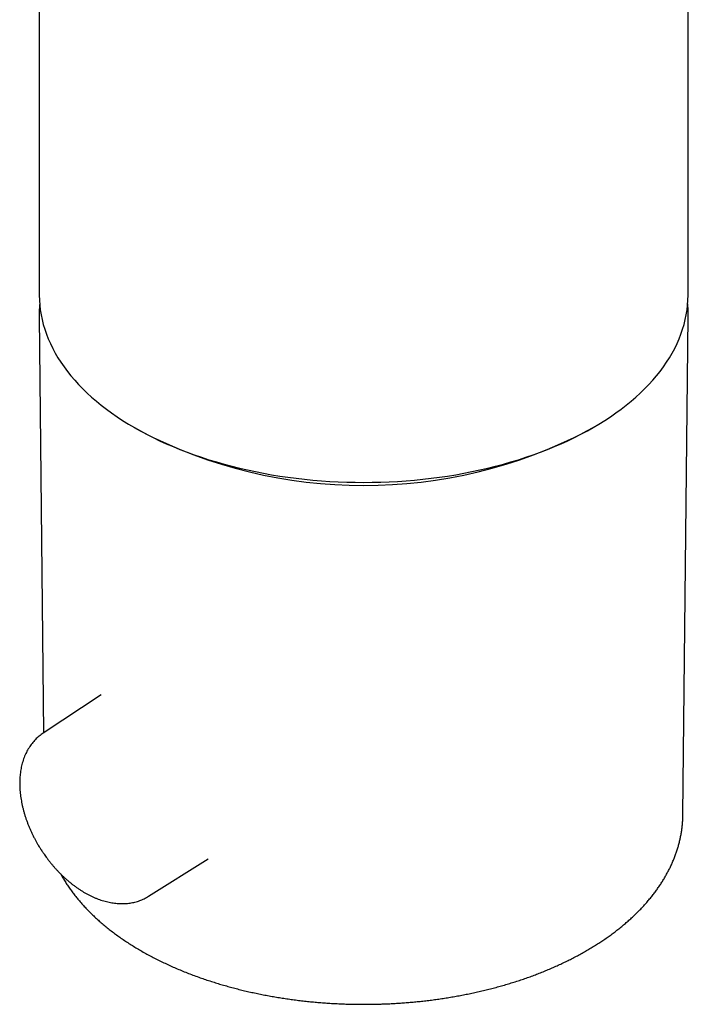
# Model space of a CAD drawing. Header units: millimetres. Extents: x 8 to 968, y 12 to 1099.
# Tile 14 of 73: x 894 to 935, y 34 to 95. Entities that reach past the tile are written whole.
import ezdxf

# ---------------------------------------------------------------- set-up
doc = ezdxf.new("R2010")
doc.units = ezdxf.units.MM

msp = doc.modelspace()

# ---------------------------------------------------------------- linework, layer by layer
at = {"color": 7, "linetype": 'Continuous', "lineweight": 30}
for p, q in [((935.246, 77.903), (935.246, 107.698)), ((895.246, 103.386), (895.246, 77.903)), ((895.232, 76.595), (895.232, 76.592)), ((895.232, 76.592), (895.507, 50.905)), ((934.931, 45.87), (935.259, 76.592)), ((935.259, 76.592), (935.26, 76.625)), ((901.101, 69.74), (901.455, 69.536)), ((929.036, 69.536), (929.39, 69.74)), ((899.065, 53.259), (895.48, 50.888)), ((901.981, 40.825), (905.658, 43.143))]:
    msp.add_line(p, q, dxfattribs=at)
at = {"color": 7, "linetype": 'Continuous', "lineweight": 30, "flags": 128}
msp.add_lwpolyline([(895.246, 77.903), (895.252, 77.601), (895.273, 77.298), (895.307, 76.997), (895.355, 76.696), (895.417, 76.396), (895.492, 76.097), (895.581, 75.799), (895.683, 75.502), (895.798, 75.207), (895.927, 74.914), (896.069, 74.624), (896.225, 74.335), (896.393, 74.049), (896.574, 73.765), (896.768, 73.484), (896.975, 73.207), (897.194, 72.932), (897.426, 72.661), (897.669, 72.394), (897.925, 72.13), (898.193, 71.87), (898.472, 71.614), (898.763, 71.363), (899.065, 71.116), (899.379, 70.874), (899.703, 70.637), (900.038, 70.404), (900.383, 70.177), (900.738, 69.955), (901.104, 69.739), (901.479, 69.528), (901.863, 69.323), (902.257, 69.123), (902.659, 68.93), (903.07, 68.743), (903.49, 68.562), (903.918, 68.388), (904.353, 68.22), (904.796, 68.058), (905.246, 67.904), (905.702, 67.756), (906.166, 67.615), (906.635, 67.482), (907.111, 67.355), (907.592, 67.236), (908.078, 67.124), (908.57, 67.019), (909.065, 66.922), (909.565, 66.832), (910.069, 66.75), (910.577, 66.676), (911.087, 66.609), (911.601, 66.55), (912.117, 66.499), (912.635, 66.456), (913.155, 66.42), (913.676, 66.393), (914.199, 66.373), (914.722, 66.361), (915.246, 66.357), (915.769, 66.361), (916.292, 66.373), (916.815, 66.393), (917.336, 66.42), (917.856, 66.456), (918.374, 66.499), (918.89, 66.55), (919.404, 66.609), (919.915, 66.676), (920.422, 66.75), (920.926, 66.832), (921.426, 66.922), (921.922, 67.019), (922.413, 67.124), (922.899, 67.236), (923.38, 67.355), (923.856, 67.482), (924.325, 67.615), (924.789, 67.756), (925.246, 67.904), (925.696, 68.058), (926.138, 68.22), (926.574, 68.388), (927.001, 68.562), (927.421, 68.743), (927.832, 68.93), (928.235, 69.123), (928.628, 69.323), (929.013, 69.528), (929.388, 69.739), (929.753, 69.955), (930.109, 70.177), (930.454, 70.404), (930.789, 70.637), (931.113, 70.874), (931.426, 71.116), (931.728, 71.363), (932.019, 71.614), (932.298, 71.87), (932.566, 72.13), (932.822, 72.394), (933.066, 72.661), (933.297, 72.932), (933.517, 73.207), (933.723, 73.484), (933.917, 73.765), (934.098, 74.049), (934.267, 74.335), (934.422, 74.624), (934.564, 74.914), (934.693, 75.207), (934.809, 75.502), (934.911, 75.799), (934.999, 76.097), (935.075, 76.396), (935.136, 76.696), (935.184, 76.997), (935.218, 77.298), (935.239, 77.601), (935.246, 77.903)], dxfattribs=at)
at = {"color": 7, "linetype": 'Continuous', "lineweight": 30}
msp.add_arc((915.246, 96.067), 29.902, 242.53519, 297.46481, dxfattribs=at)
for points, knots in [([(895.271, 77.368), (895.269, 77.349), (895.26, 77.266), (895.25, 77.127), (895.241, 76.95), (895.233, 76.775), (895.232, 76.653), (895.232, 76.594)], [0, 0, 0, 0, 0.079548, 0.338898, 0.577704, 0.79784, 1, 1, 1, 1]), ([(935.259, 76.594), (935.259, 76.626), (935.26, 76.694), (935.258, 76.803), (935.254, 76.925), (935.248, 77.062), (935.237, 77.213), (935.228, 77.32), (935.221, 77.376), (935.221, 77.378)], [0, 0, 0, 0, 0.115305, 0.25074, 0.406324, 0.582071, 0.777986, 0.990037, 1, 1, 1, 1]), ([(895.481, 50.887), (895.458, 50.872), (895.392, 50.829), (895.289, 50.75), (895.17, 50.653), (895.057, 50.548), (894.949, 50.436), (894.845, 50.317), (894.746, 50.191), (894.653, 50.059), (894.566, 49.92), (894.484, 49.774), (894.409, 49.622), (894.339, 49.463), (894.276, 49.298), (894.22, 49.127), (894.173, 48.956), (894.134, 48.786), (894.102, 48.618), (894.077, 48.447), (894.057, 48.273), (894.044, 48.096), (894.037, 47.917), (894.036, 47.735), (894.041, 47.551), (894.051, 47.365), (894.068, 47.178), (894.091, 46.99), (894.12, 46.801), (894.154, 46.611), (894.194, 46.42), (894.239, 46.23), (894.29, 46.039), (894.346, 45.848), (894.407, 45.658), (894.473, 45.469), (894.544, 45.281), (894.619, 45.094), (894.699, 44.908), (894.783, 44.725), (894.871, 44.546), (894.96, 44.371), (895.05, 44.206), (895.132, 44.063), (895.206, 43.938), (895.28, 43.815), (895.335, 43.73), (895.365, 43.682)], [0, 0, 0, 0, 0.011986, 0.03398, 0.056083, 0.078322, 0.100727, 0.123326, 0.146144, 0.169207, 0.192535, 0.216145, 0.240051, 0.26426, 0.288775, 0.31359, 0.338695, 0.361463, 0.384347, 0.407329, 0.430391, 0.453515, 0.476684, 0.499883, 0.523098, 0.546318, 0.56953, 0.592725, 0.615897, 0.639041, 0.662152, 0.685226, 0.708261, 0.731252, 0.754195, 0.777084, 0.79991, 0.82266, 0.845311, 0.86782, 0.890111, 0.912014, 0.933089, 0.952658, 0.966514, 0.981272, 1, 1, 1, 1]), ([(915.246, 34.16), (915.385, 34.16), (915.579, 34.161), (915.866, 34.166), (916.109, 34.171), (916.398, 34.179), (916.703, 34.191), (917.021, 34.207), (917.35, 34.226), (917.687, 34.249), (918.03, 34.276), (918.376, 34.307), (918.727, 34.342), (919.079, 34.382), (919.434, 34.425), (919.789, 34.473), (920.145, 34.525), (920.501, 34.581), (920.857, 34.641), (921.213, 34.706), (921.567, 34.775), (921.921, 34.848), (922.273, 34.925), (922.623, 35.006), (922.972, 35.092), (923.318, 35.182), (923.663, 35.276), (924.004, 35.374), (924.343, 35.476), (924.679, 35.582), (925.012, 35.692), (925.342, 35.806), (925.668, 35.924), (925.991, 36.046), (926.31, 36.172), (926.626, 36.301), (926.937, 36.435), (927.244, 36.572), (927.547, 36.713), (927.846, 36.858), (928.14, 37.006), (928.429, 37.158), (928.714, 37.314), (928.993, 37.473), (929.268, 37.635), (929.537, 37.801), (929.801, 37.97), (930.06, 38.143), (930.313, 38.319), (930.561, 38.498), (930.803, 38.68), (931.038, 38.865), (931.268, 39.053), (931.492, 39.245), (931.71, 39.439), (931.921, 39.636), (932.126, 39.835), (932.324, 40.038), (932.515, 40.243), (932.7, 40.45), (932.878, 40.66), (933.05, 40.872), (933.214, 41.087), (933.371, 41.304), (933.521, 41.523), (933.664, 41.743), (933.799, 41.966), (933.927, 42.191), (934.048, 42.417), (934.161, 42.645), (934.267, 42.874), (934.365, 43.105), (934.455, 43.337), (934.538, 43.571), (934.612, 43.805), (934.68, 44.041), (934.739, 44.278), (934.79, 44.516), (934.834, 44.754), (934.87, 44.993), (934.897, 45.233), (934.917, 45.474), (934.928, 45.686), (934.93, 45.818), (934.93, 45.87)], [0, 0, 0, 0, 0.0137093, 0.0191734, 0.0282578, 0.0376812, 0.0477858, 0.0583314, 0.0692214, 0.0803789, 0.091749, 0.1032911, 0.1149746, 0.126776, 0.1386769, 0.1506626, 0.1627214, 0.1748438, 0.1870218, 0.1992489, 0.2115196, 0.2238292, 0.2361738, 0.2485501, 0.2609549, 0.2733859, 0.2858408, 0.2983177, 0.3108148, 0.3233307, 0.3358639, 0.3484133, 0.3609779, 0.3735566, 0.3861485, 0.3987529, 0.411369, 0.4239961, 0.4366335, 0.4492806, 0.4619369, 0.4746017, 0.4872745, 0.4999547, 0.5126416, 0.5253348, 0.5380336, 0.5507371, 0.5634447, 0.5761555, 0.5888688, 0.6015836, 0.6142992, 0.6270145, 0.6397285, 0.6524402, 0.6651483, 0.6778518, 0.6905495, 0.7032401, 0.7159225, 0.7285953, 0.7412575, 0.7539078, 0.7665454, 0.7791692, 0.7917786, 0.804373, 0.816952, 0.8295156, 0.8420639, 0.8545973, 0.8671169, 0.8796235, 0.8921189, 0.9046047, 0.9170833, 0.929557, 0.9420288, 0.9545018, 0.9669792, 0.9794648, 0.9919621, 1, 1, 1, 1]), ([(895.365, 43.682), (895.406, 43.619), (895.464, 43.531), (895.553, 43.402), (895.63, 43.293), (895.725, 43.165), (895.826, 43.031), (895.935, 42.894), (896.05, 42.755), (896.17, 42.615), (896.295, 42.476), (896.425, 42.338), (896.558, 42.202), (896.696, 42.068), (896.836, 41.938), (896.98, 41.81), (897.127, 41.687), (897.277, 41.567), (897.429, 41.452), (897.583, 41.342), (897.74, 41.236), (897.898, 41.135), (898.059, 41.04), (898.22, 40.95), (898.384, 40.866), (898.548, 40.788), (898.713, 40.716), (898.879, 40.65), (899.046, 40.591), (899.213, 40.539), (899.379, 40.493), (899.546, 40.454), (899.712, 40.423), (899.877, 40.398), (900.042, 40.381), (900.205, 40.371), (900.366, 40.368), (900.526, 40.373), (900.683, 40.385), (900.839, 40.404), (900.991, 40.431), (901.142, 40.465), (901.289, 40.507), (901.433, 40.555), (901.575, 40.611), (901.712, 40.674), (901.846, 40.744), (901.936, 40.795), (901.979, 40.824), (901.981, 40.825)], [0, 0, 0, 0, 0.024889, 0.034982, 0.051735, 0.069132, 0.087797, 0.10728, 0.127399, 0.148011, 0.169016, 0.190338, 0.211923, 0.233727, 0.255719, 0.277872, 0.300166, 0.322585, 0.345115, 0.367743, 0.390461, 0.413257, 0.436123, 0.45905, 0.482028, 0.505046, 0.528092, 0.551152, 0.574215, 0.597264, 0.620286, 0.643264, 0.666182, 0.689027, 0.711784, 0.734442, 0.756992, 0.77943, 0.801754, 0.823967, 0.846075, 0.868088, 0.890022, 0.911893, 0.933722, 0.955532, 0.977347, 0.999195, 1, 1, 1, 1]), ([(896.562, 42.2), (896.582, 42.162), (896.646, 42.045), (896.761, 41.851), (896.908, 41.618), (897.063, 41.386), (897.226, 41.156), (897.398, 40.928), (897.578, 40.702), (897.766, 40.479), (897.962, 40.257), (898.167, 40.038), (898.379, 39.822), (898.599, 39.609), (898.827, 39.398), (899.062, 39.19), (899.305, 38.985), (899.555, 38.784), (899.812, 38.586), (900.076, 38.391), (900.348, 38.2), (900.626, 38.012), (900.911, 37.828), (901.202, 37.648), (901.5, 37.471), (901.804, 37.299), (902.114, 37.13), (902.43, 36.966), (902.752, 36.805), (903.08, 36.649), (903.413, 36.497), (903.752, 36.349), (904.096, 36.206), (904.446, 36.067), (904.8, 35.932), (905.148, 35.806), (905.499, 35.685), (905.842, 35.572), (906.189, 35.463), (906.526, 35.362), (906.866, 35.265), (907.21, 35.172), (907.556, 35.083), (907.905, 34.998), (908.256, 34.917), (908.61, 34.839), (908.966, 34.766), (909.324, 34.698), (909.684, 34.633), (910.046, 34.572), (910.409, 34.515), (910.774, 34.463), (911.14, 34.415), (911.507, 34.371), (911.875, 34.331), (912.243, 34.295), (912.611, 34.264), (912.978, 34.237), (913.342, 34.214), (913.701, 34.195), (914.046, 34.181), (914.355, 34.171), (914.625, 34.166), (914.914, 34.161), (915.119, 34.16), (915.246, 34.16)], [0, 0, 0, 0, 0.007889, 0.024316, 0.040805, 0.057353, 0.073958, 0.090617, 0.107326, 0.124083, 0.140883, 0.157724, 0.174601, 0.191512, 0.208453, 0.225421, 0.242413, 0.259427, 0.276458, 0.293507, 0.31057, 0.327645, 0.344732, 0.361828, 0.378934, 0.396047, 0.413167, 0.430294, 0.447429, 0.46457, 0.481719, 0.498876, 0.516042, 0.533218, 0.550405, 0.567606, 0.583056, 0.60024, 0.615678, 0.631113, 0.646542, 0.661965, 0.677382, 0.692793, 0.708197, 0.723594, 0.738984, 0.754366, 0.769739, 0.785102, 0.800453, 0.815791, 0.831112, 0.846413, 0.861687, 0.876926, 0.892115, 0.90723, 0.922226, 0.937012, 0.951366, 0.964574, 0.974947, 0.984472, 1, 1, 1, 1])]:
    msp.add_open_spline(points, degree=3, knots=knots, dxfattribs=at)

doc.saveas('drawing.dxf')
